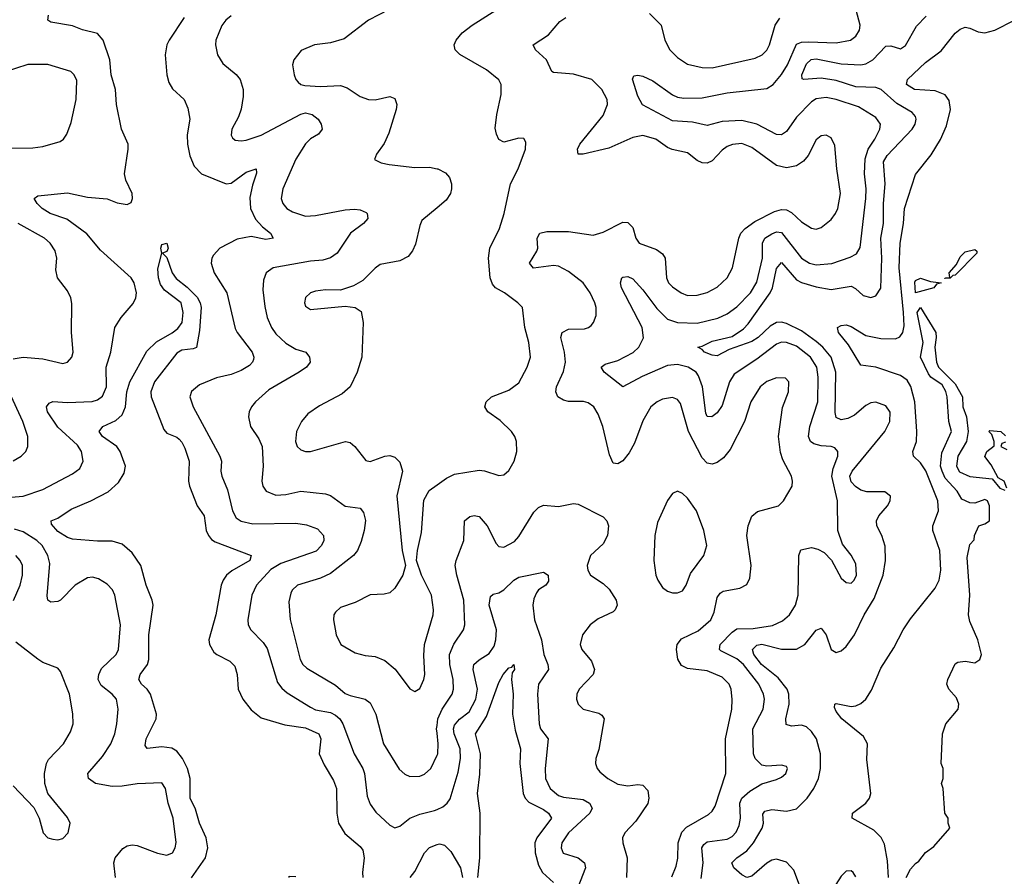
# Model space of a CAD drawing. Header units: inches. Extents: x 2143765 to 2212928, y 878963 to 1017374.
# Tile 28 of 256: x 2148316 to 2152288, y 906035 to 909492. Entities that reach past the tile are written whole.
import ezdxf

# ---------------------------------------------------------------- set-up
doc = ezdxf.new("R2010")
doc.units = ezdxf.units.IN
doc.header["$MEASUREMENT"] = 0
doc.layers.add('C1940', color=7, linetype='Continuous')
doc.layers.add('C1950', color=7, linetype='Continuous')

msp = doc.modelspace()

# ---------------------------------------------------------------- linework, layer by layer
at = {"layer": 'C1940', "color": 5}
for points, elevation in [([(2149807.1, 909532.9), (2149724, 909490), (2149625, 909415), (2149570, 909398.2), (2149506, 909390), (2149451.9, 909368.1), (2149422.4, 909330), (2149417.6, 909310), (2149423.7, 909270), (2149430.5, 909250), (2149439.9, 909239.9), (2149450.3, 909230.3), (2149466.2, 909226.2), (2149530, 909221.8), (2149610, 909226.7), (2149636.9, 909216.9), (2149690, 909182), (2149724, 909170), (2149750, 909168.7), (2149810, 909181.7), (2149830, 909174.4), (2149838, 909150), (2149834.8, 909130), (2149805.9, 909034.1), (2149787.1, 908992.9), (2149756.3, 908950), (2149747.9, 908927.9), (2149774, 908914), (2149807.3, 908907.3), (2149910, 908895.4), (2149970, 908897.1), (2150000, 908890.8)], 380), ([(2148250, 907562.5), (2148330, 907569.5), (2148410, 907596.1), (2148530, 907659.3), (2148558.8, 907681.2), (2148572.2, 907710), (2148566.1, 907750), (2148550, 907775.4), (2148470, 907848.2), (2148428.3, 907910), (2148424.2, 907930), (2148435.2, 907944.8), (2148450, 907951.8), (2148510, 907947.5), (2148608.3, 907951.7), (2148630, 907958.2), (2148650, 907973.1), (2148666.8, 908010), (2148665.5, 908090), (2148683.7, 908150), (2148700.4, 908250), (2148725.3, 908290), (2148773.9, 908346.1), (2148784.6, 908370), (2148787.4, 908390), (2148778.2, 908430), (2148765.8, 908450), (2148642, 908562), (2148587.4, 908627.4), (2148507.1, 908687.1), (2148439.7, 908710), (2148407.2, 908730), (2148386.9, 908750), (2148375.1, 908770), (2148390, 908781.6), (2148510, 908792.9), (2148590, 908776.3), (2148668.7, 908768.7), (2148710, 908752.8), (2148750, 908745.7), (2148766.2, 908753.8), (2148772, 908770), (2148769.8, 908790), (2148744.3, 908844.3), (2148739.6, 908870), (2148754.6, 908970), (2148753.8, 908990), (2148727.2, 909050), (2148707.5, 909150), (2148703.4, 909210), (2148685.5, 909270), (2148680.2, 909330), (2148653.6, 909410), (2148630, 909436.8), (2148570, 909450.5), (2148530, 909466.6), (2148442.6, 909482.6), (2148429.5, 909490), (2148432.8, 909510)], 340), ([(2148979.6, 909500.4), (2148919.3, 909410), (2148909.4, 909390), (2148903.5, 909350), (2148909.4, 909270), (2148918.1, 909238.1), (2148933.1, 909213.1), (2148980.3, 909170), (2148994.6, 909134.6), (2149002.7, 909090), (2148992.7, 909027.3), (2148992.8, 908990), (2149003.1, 908943.1), (2149020.9, 908900.9), (2149050.3, 908870), (2149150, 908829.1), (2149170, 908832.1), (2149230, 908876.1), (2149270.4, 908890), (2149272.4, 908872.4), (2149255.3, 908824.7), (2149245.4, 908774.6), (2149247.9, 908730), (2149267.4, 908687.4), (2149295.9, 908655.9), (2149328.9, 908630), (2149339.3, 908610), (2149310, 908605.6), (2149250, 908617.7), (2149193.2, 908606.8), (2149124.2, 908570), (2149098.1, 908541.9), (2149091.1, 908530), (2149088.3, 908510), (2149101.1, 908470), (2149152.1, 908390), (2149185.9, 908245.9), (2149193.2, 908230), (2149253.8, 908150), (2149261.5, 908130), (2149259.2, 908120.8), (2149255.8, 908110), (2149242.9, 908097.1), (2149210, 908076.4), (2149170, 908059.9), (2149110, 908047.3), (2149041.3, 908018.7), (2149010, 907991.2), (2149003.5, 907970), (2149016.8, 907930), (2149124.1, 907730), (2149130.2, 907710), (2149128.4, 907670), (2149132, 907650), (2149155.1, 907595.1), (2149175.1, 907510), (2149190, 907482.2), (2149210, 907468), (2149257.4, 907457.4), (2149430, 907460.1), (2149474.1, 907454.1), (2149517.7, 907437.7), (2149541.5, 907410), (2149542.8, 907390), (2149533.7, 907370), (2149512.4, 907347.6), (2149370, 907297.9), (2149330, 907273.7), (2149272.4, 907210), (2149252.7, 907170), (2149236.9, 907070), (2149237.7, 907050), (2149248.9, 907030), (2149299.2, 906979.2), (2149315, 906955), (2149356.9, 906816.9), (2149373.9, 906793.9), (2149395.9, 906775.9), (2149490, 906717.9), (2149510, 906707.4), (2149570, 906695.7), (2149590, 906686), (2149608.4, 906670), (2149620.6, 906650), (2149665.1, 906530), (2149700.4, 906470), (2149706.8, 906450), (2149718.8, 906358.8), (2149730, 906325.7), (2149753.5, 906293.5), (2149810, 906241.7), (2149830, 906230.3), (2149850, 906238), (2149889.9, 906270.1), (2149930, 906285.7), (2149990, 906300.9), (2150000, 906305.4)], 340), ([(2149170, 909507), (2149148, 909490), (2149131.7, 909468.3), (2149108, 909410), (2149106, 909390), (2149113.8, 909350), (2149135.6, 909315.6), (2149190, 909270.2), (2149206.2, 909250), (2149218.5, 909210), (2149218.5, 909181.5), (2149209.4, 909130.6), (2149199.6, 909100.4), (2149172.9, 909050), (2149170, 909026), (2149174.7, 909014.7), (2149186.3, 909006.3), (2149210, 909002.8), (2149230, 909005.8), (2149290, 909026.6), (2149450, 909111), (2149470, 909115.7), (2149496.5, 909110), (2149520.2, 909090), (2149532.9, 909070), (2149536.5, 909050), (2149521.7, 909030), (2149490, 909010.6), (2149470, 908990.8), (2149430, 908929.8), (2149377.5, 908810), (2149371.3, 908770), (2149378, 908750), (2149394.6, 908730), (2149416.5, 908716.5), (2149470, 908699.5), (2149510, 908701.4), (2149630, 908725.1), (2149667.7, 908727.7), (2149690, 908724.4), (2149713.5, 908713.5), (2149718, 908710), (2149721.3, 908690), (2149703.1, 908670), (2149651.1, 908630), (2149596.9, 908550), (2149570, 908530.6), (2149538.8, 908521.2), (2149490, 908517.6), (2149339.1, 908490), (2149310.3, 908470), (2149299.7, 908440.3), (2149297.8, 908402.2), (2149305, 908335), (2149315.3, 908290), (2149331.8, 908250), (2149350, 908224.2), (2149390, 908186.8), (2149430, 908162.2), (2149470.4, 908150), (2149486, 908130), (2149487.7, 908110), (2149473.1, 908090), (2149444.1, 908070), (2149321.8, 907998.2), (2149267.9, 907950), (2149251.3, 907930), (2149242.2, 907910), (2149239.2, 907890), (2149248.1, 907850), (2149280.9, 907800.9), (2149294.2, 907770), (2149298.8, 907690), (2149292.9, 907630), (2149297.2, 907610), (2149310.3, 907590), (2149350, 907573.5), (2149390, 907575.5), (2149450, 907588.8), (2149550, 907578.7), (2149570, 907572.5), (2149630, 907529.5), (2149690, 907520.7), (2149703.7, 907503.7), (2149711.1, 907471.1), (2149706.7, 907430), (2149694.3, 907385.7), (2149679, 907350), (2149663.2, 907330), (2149570, 907257), (2149530, 907238.4), (2149437.6, 907210), (2149415.8, 907190), (2149410, 907178.4), (2149402.5, 907142.5), (2149408.2, 907071.8), (2149447.9, 906910), (2149459.3, 906890), (2149474.7, 906874.7), (2149590, 906807), (2149630, 906773.2), (2149650, 906764.3), (2149710, 906750.2), (2149730, 906734.7), (2149752.9, 906690), (2149784.3, 906570), (2149847.6, 906467.6), (2149870, 906447.1), (2149890, 906438.6), (2149930, 906439.7), (2149950, 906446.7), (2149975.2, 906470), (2150000, 906523.8)], 360), ([(2148270, 908974.2), (2148370, 908974.7), (2148410, 908979.7), (2148479.3, 909000.7), (2148493.3, 909010), (2148506.3, 909030), (2148523.5, 909076.5), (2148544.2, 909170), (2148547, 909247), (2148536.9, 909270), (2148523, 909283), (2148430, 909311.8), (2148350, 909311.6), (2148250, 909278.5)], 360), ([(2150000, 908733), (2149938.8, 908681.2), (2149930, 908661.2), (2149913.8, 908586.2), (2149900.9, 908559.1), (2149883.1, 908536.9), (2149850, 908519.2), (2149770, 908503.6), (2149750, 908489.6), (2149701.1, 908438.9), (2149662.6, 908417.4), (2149610, 908400.2), (2149550, 908401.6), (2149510, 908396.8), (2149489.1, 908390), (2149469.6, 908370.4), (2149465.1, 908350), (2149470, 908336.4), (2149490, 908322.3), (2149630, 908335.8), (2149670.3, 908330.3), (2149694.6, 908314.6), (2149702.6, 908270), (2149696.1, 908130), (2149678.5, 908070), (2149650.2, 908009.8), (2149617.3, 907982.7), (2149525.9, 907934.1), (2149478.9, 907901.1), (2149453.4, 907870), (2149433.1, 907830), (2149428.9, 907790), (2149436.4, 907770), (2149450, 907756.4), (2149470, 907749), (2149490, 907749), (2149630.2, 907790.2), (2149650, 907785.3), (2149668.4, 907770), (2149712.6, 907712.6), (2149730, 907709.2), (2149790, 907731.3), (2149810, 907733.8), (2149830, 907727.2), (2149850, 907706.4), (2149860.7, 907670), (2149838, 907570), (2149859.3, 907350), (2149873.4, 907290), (2149862.4, 907250), (2149830, 907198), (2149810, 907178.7), (2149786.5, 907173.5), (2149730, 907171.3), (2149670, 907140.7), (2149610, 907119.8), (2149590, 907101.6), (2149584.2, 907090), (2149582.9, 907070), (2149593.8, 907010), (2149611.8, 906970), (2149670, 906936.5), (2149710, 906926.2), (2149750, 906922.2), (2149790, 906906.4), (2149830.7, 906870.7), (2149890, 906792), (2149910, 906780.3), (2149930, 906792.7), (2149946.6, 906830), (2149950.6, 906850), (2149946.3, 906926.3), (2149949.9, 906970.1), (2149984.4, 907090), (2149985.3, 907110), (2149978, 907170), (2149937.4, 907250), (2149917.6, 907310), (2149921.6, 907350), (2149938, 907422), (2149947, 907553), (2149968.1, 907591.9), (2150000, 907615.1)], 380), ([(2148290, 908123.2), (2148330, 908130.2), (2148410, 908123.2), (2148490, 908105), (2148510, 908110.3), (2148527.1, 908130), (2148532.4, 908150), (2148525.7, 908230), (2148526.7, 908346.7), (2148523, 908370), (2148510, 908398), (2148469.6, 908450), (2148462.7, 908482.7), (2148466.8, 908530), (2148459, 908559), (2148439.8, 908590), (2148416.4, 908610), (2148310, 908669.8)], 360), ([(2149010, 906029.5), (2149065.9, 906110), (2149075.8, 906150), (2149068.7, 906190), (2149041.3, 906250), (2149025.9, 906305.9), (2149003.7, 906350), (2149004.5, 906430), (2148993.9, 906470), (2148973, 906510), (2148950, 906539.6), (2148930, 906552.5), (2148890, 906558), (2148831.3, 906551.3), (2148823.3, 906563.3), (2148826.8, 906590), (2148867.6, 906670), (2148868.2, 906690), (2148844.3, 906770), (2148830.6, 906790), (2148807.5, 906810), (2148797, 906830), (2148803, 906850), (2148831.6, 906890), (2148837.1, 906910), (2148837.8, 907010), (2148854.7, 907130), (2148851.3, 907150), (2148826.5, 907210), (2148804.7, 907290), (2148770, 907340.7), (2148730, 907375.2), (2148690, 907387.6), (2148630, 907387), (2148530, 907396.1), (2148510, 907402.7), (2148470, 907426.5), (2148444.4, 907455.6), (2148443.6, 907470), (2148470, 907480.8), (2148523.5, 907516.5), (2148603, 907550), (2148673.5, 907586.5), (2148715.4, 907624.6), (2148738.5, 907661.5), (2148742.8, 907690), (2148721.6, 907750), (2148707.7, 907770), (2148650.9, 907810), (2148637.6, 907830), (2148651.3, 907850), (2148704.8, 907875.2), (2148730, 907898), (2148742.7, 907930), (2148749.3, 907990), (2148761.1, 908030), (2148830, 908154.6), (2148868.1, 908191.9), (2148931.8, 908228.2), (2148953.8, 908246.2), (2148972.2, 908270), (2148976, 908310), (2148968.5, 908350), (2148901.1, 908401.1), (2148884, 908424), (2148875.9, 908450), (2148874, 908486), (2148889.8, 908550), (2148885.5, 908570), (2148890, 908584.9), (2148910, 908590.7), (2148915.6, 908570), (2148910, 908556), (2148892, 908550), (2148910, 908532), (2148931.3, 908470), (2148947.3, 908447.3), (2148992.3, 908412.3), (2149032.9, 908372.9), (2149044.8, 908350), (2149048.3, 908330), (2149042.2, 908237.8), (2149030, 908169.2), (2149016.7, 908163.3), (2148970, 908158.6), (2148950, 908146.8), (2148860.7, 908030), (2148846.1, 907990), (2148847.3, 907970), (2148898.1, 907838.1), (2148910, 907823.9), (2148950, 907807.3), (2148959.2, 907799.2), (2148970, 907787.8), (2148982.4, 907762.4), (2148999.5, 907710), (2148997.8, 907630), (2149001.2, 907610), (2149032, 907530), (2149061.2, 907490), (2149068.9, 907430), (2149077.6, 907410), (2149090, 907394.7), (2149105.5, 907385.5), (2149250.3, 907330), (2149245.3, 907310), (2149171.7, 907268.3), (2149150.9, 907250), (2149137.5, 907230), (2149129, 907210), (2149107.1, 907090), (2149080.1, 906990), (2149081.6, 906970), (2149100.2, 906940.2), (2149111.4, 906930), (2149163.9, 906903.9), (2149183.7, 906883.7), (2149194, 906850), (2149198.4, 906790), (2149216.9, 906750), (2149250, 906706.9), (2149290, 906675), (2149386.6, 906646.6), (2149470, 906634.3), (2149523.5, 906610), (2149530.7, 906590), (2149524.6, 906530), (2149545, 906485), (2149582, 906422), (2149594.5, 906390), (2149596.2, 906290), (2149603, 906250), (2149628.2, 906208.2), (2149690, 906155.2), (2149700.4, 906140.4), (2149705.9, 906110), (2149698.7, 906050), (2149700.4, 906030)], 320), ([(2148290, 907711.3), (2148323, 907730), (2148341, 907750), (2148348.7, 907770), (2148349, 907810), (2148328.5, 907870), (2148274.2, 907990)], 360), ([(2148703.5, 906030), (2148696.2, 906090), (2148701.6, 906110), (2148732.8, 906147.2), (2148750, 906157.6), (2148770, 906161.9), (2148790, 906160.1), (2148871.8, 906128.2), (2148910, 906120.2), (2148932.6, 906130), (2148944.2, 906150), (2148948, 906172.1), (2148935.8, 906270), (2148915.6, 906330), (2148905.3, 906390), (2148890, 906412.4), (2148790, 906409), (2148730, 906398.5), (2148690, 906397.4), (2148622.9, 906410), (2148593.5, 906430), (2148590.8, 906450), (2148650, 906518.4), (2148684.7, 906570), (2148699.8, 906610), (2148707.9, 906650), (2148714.4, 906710), (2148706.6, 906750), (2148689.8, 906770), (2148644.5, 906804.5), (2148633.4, 906830), (2148635.6, 906850), (2148646.3, 906873.7), (2148705.3, 906930), (2148714.8, 906950), (2148723.4, 907050), (2148700.7, 907170), (2148691.3, 907191.3), (2148670, 907213.7), (2148635, 907235), (2148610, 907241.8), (2148590, 907239.3), (2148540.7, 907210), (2148481.1, 907150), (2148470, 907143.5), (2148442, 907142), (2148429.8, 907149.8), (2148427.4, 907167.4), (2148437.8, 907297.8), (2148429.5, 907330), (2148406.6, 907370), (2148386, 907390), (2148330, 907425.3), (2148295.9, 907435.9)], 340), ([(2148292, 907148), (2148318, 907210), (2148328.1, 907250), (2148327.7, 907290), (2148318.8, 907310), (2148301, 907330)], 360), ([(2148290, 906400.4), (2148372.9, 906312.9), (2148394.4, 906270), (2148410.7, 906210), (2148430, 906190.7), (2148450, 906184.9), (2148470, 906182), (2148490, 906187.7), (2148511.6, 906210), (2148519.6, 906250), (2148510, 906272.3), (2148429.7, 906369.7), (2148418.3, 906410), (2148416.5, 906450), (2148424.8, 906490), (2148433.2, 906506.8), (2148492.9, 906570), (2148522.1, 906617.9), (2148532.4, 906650), (2148531.4, 906691.4), (2148516.8, 906770), (2148481.4, 906861.4), (2148470, 906874.5), (2148410, 906898.3), (2148390, 906911.2), (2148300.6, 906980.6)], 360), ([(2150000, 906613.3), (2149998.2, 906630), (2150000, 906643.4)], 360), ([(2149891.7, 906030), (2149910, 906055.2), (2149949.9, 906130.1), (2149969, 906151), (2150000, 906162.9)], 320), ([(2149403.5, 906030), (2149404, 906036), (2149430, 906034.1)], 280)]:
    msp.add_lwpolyline(points, dxfattribs=dict(at, elevation=elevation))
at = {"layer": 'C1950', "color": 5}
for points, elevation in [([(2150000, 907615.1), (2150037.6, 907642.4), (2150070, 907658.4), (2150170, 907674.2), (2150191.7, 907671.7), (2150250, 907652.9), (2150270, 907654.9), (2150290, 907672.7), (2150310.8, 907710), (2150322.4, 907750), (2150321.2, 907790), (2150314.4, 907810), (2150300.3, 907830), (2150254.3, 907874.3), (2150205.1, 907910), (2150192.8, 907930), (2150198, 907950), (2150219.6, 907970), (2150290, 907996.5), (2150330, 908026.9), (2150364.1, 908090), (2150377.1, 908130), (2150369.9, 908190), (2150354.4, 908250), (2150344.8, 908330), (2150326.6, 908350), (2150272.1, 908390), (2150236.4, 908410), (2150224.2, 908424.2), (2150215, 908450), (2150207, 908530), (2150212.7, 908570), (2150251.8, 908650), (2150270.8, 908710), (2150296.9, 908830), (2150326.9, 908890), (2150356.9, 908970), (2150358.3, 908998.3), (2150350, 909012), (2150330, 909013.3), (2150270, 908998), (2150250, 909009.2), (2150239.6, 909030), (2150234.5, 909054.5), (2150241.5, 909110), (2150259.3, 909190), (2150258.5, 909230), (2150250, 909249.4), (2150199.8, 909290), (2150092.2, 909352.2), (2150072.8, 909370), (2150068.6, 909390), (2150077.3, 909410), (2150101.1, 909438.9), (2150142.3, 909470), (2150237.4, 909530)], 380), ([(2151066.1, 906026.1), (2151074, 906090), (2151068.8, 906150), (2151076.1, 906163.9), (2151090, 906174.2), (2151170, 906185.4), (2151190, 906195.9), (2151207.3, 906212.7), (2151219.5, 906240.5), (2151224, 906270), (2151221.7, 906330), (2151230, 906350.1), (2151261.5, 906378.5), (2151310, 906408.8), (2151370, 906425.5), (2151390, 906435.8), (2151407.3, 906450), (2151414, 906470), (2151410, 906478), (2151390, 906484.2), (2151330, 906479.8), (2151310, 906483.5), (2151282.7, 906510), (2151276.5, 906530), (2151273.7, 906630), (2151316.2, 906710), (2151320.5, 906750), (2151317, 906770), (2151297.8, 906810), (2151235.9, 906890), (2151210, 906912.6), (2151144.8, 906944.8), (2151139.9, 906950), (2151142.6, 906970), (2151190, 907020.1), (2151210, 907034.3), (2151274.9, 907034.9), (2151353.3, 907046.7), (2151394.3, 907065.7), (2151421.8, 907090), (2151445.5, 907130), (2151456.8, 907170), (2151459.3, 907330), (2151467.2, 907352.8), (2151510, 907361.6), (2151535.9, 907355.9), (2151561.5, 907341.5), (2151591.2, 907311.2), (2151630, 907238.4), (2151650, 907220.3), (2151670, 907218.7), (2151682.4, 907230), (2151692.4, 907250), (2151690, 907296), (2151670, 907331.5), (2151635.3, 907375.3), (2151616.8, 907430), (2151615, 907550), (2151592.8, 907650), (2151598.5, 907681.5), (2151617.3, 907730), (2151617.2, 907750), (2151604.5, 907764.5), (2151589.8, 907769.9), (2151550, 907772.5), (2151520.4, 907780.4), (2151506.5, 907790), (2151498.4, 907810), (2151504.1, 907850), (2151535.8, 907950), (2151537, 908050), (2151532.1, 908090), (2151506, 908130), (2151450, 908174.2), (2151410, 908189.9), (2151390, 908190.4), (2151370, 908182.7), (2151290, 908122), (2151198.2, 908061.8), (2151179.2, 908030), (2151150, 907935.3), (2151130, 907905.7), (2151108.8, 907888.8), (2151090, 907891), (2151083.8, 907903.8), (2151070.3, 908010), (2151055, 908055), (2151044.9, 908070), (2151013.3, 908090), (2150970, 908100.9), (2150930, 908096.4), (2150827.3, 908052.7), (2150750, 908011), (2150674.7, 908070), (2150662.4, 908090), (2150678.6, 908101.4), (2150730, 908116.4), (2150790.6, 908149.4), (2150814.6, 908170), (2150832.4, 908207.6), (2150827.7, 908250), (2150744.8, 908410), (2150739.8, 908430), (2150745.1, 908450), (2150750, 908453.4), (2150770, 908455.3), (2150790, 908446.3), (2150830, 908401.6), (2150886.1, 908326.1), (2150930, 908284), (2150970.1, 908270.1), (2151050, 908267.8), (2151132.1, 908287.9), (2151170, 908305.6), (2151210, 908333.3), (2151264.2, 908390), (2151290, 908432.2), (2151312.5, 908530), (2151313.4, 908590), (2151321.8, 908610), (2151350, 908627.6), (2151370, 908635.9), (2151390, 908633.7), (2151470, 908529.5), (2151502.3, 908510), (2151530, 908502.7), (2151592.5, 908507.5), (2151666.1, 908533.9), (2151692.6, 908547.4), (2151706.8, 908573.2), (2151730.3, 908770), (2151731.2, 908810), (2151724.9, 908870), (2151727.7, 908930), (2151738.7, 908970), (2151766.2, 909010), (2151785.8, 909050), (2151788.8, 909070), (2151770, 909096.8), (2151699.8, 909139.8), (2151610, 909169.9), (2151570, 909178.6), (2151530, 909172.7), (2151510, 909160.2), (2151450, 909099), (2151410, 909041), (2151390, 909027.2), (2151370, 909028.7), (2151290.5, 909070.5), (2151230, 909085), (2151150, 909080.9), (2151090, 909064.9), (2151030, 909078.6), (2150950, 909083.2), (2150828.4, 909148.4), (2150810, 909183.7), (2150788.6, 909251.4), (2150794.5, 909265.5), (2150810, 909268.5), (2150830, 909263.6), (2150870, 909245.8), (2150950, 909188.6), (2150970, 909179.5), (2150995.2, 909175.2), (2151070, 909177.1), (2151170, 909196.5), (2151330, 909214), (2151355.8, 909230), (2151390, 909270.9), (2151413.3, 909310), (2151450, 909393.1), (2151470, 909400.7), (2151497.9, 909402.1), (2151610, 909398), (2151667.3, 909410), (2151690, 909426), (2151704, 909450), (2151706.4, 909470), (2151685.5, 909550)], 340), ([(2150947.6, 906032.4), (2150964.4, 906075.6), (2150971.1, 906108.9), (2150973.1, 906170), (2150987.1, 906212.9), (2151006.2, 906233.8), (2151095.5, 906284.5), (2151110, 906298), (2151121.6, 906318.4), (2151164.5, 906450), (2151163.4, 906590), (2151189, 906710), (2151191.2, 906748.8), (2151187.2, 906790), (2151178.5, 906810), (2151150, 906839), (2151090, 906864.7), (2151010, 906873.5), (2150985.7, 906885.7), (2150971.5, 906911.5), (2150966.5, 906950), (2150968.6, 906970), (2150985.9, 906994.1), (2151054, 907026), (2151104.5, 907070), (2151118.6, 907101.4), (2151130, 907160.4), (2151141.9, 907178.1), (2151154.1, 907185.9), (2151222, 907198), (2151250, 907213.4), (2151261.7, 907238.3), (2151267.4, 907290), (2151249.8, 907410), (2151255.8, 907450), (2151270, 907488), (2151292.5, 907507.5), (2151377, 907530), (2151397.6, 907550), (2151432, 907610), (2151434.5, 907630), (2151429.6, 907650), (2151395.2, 907715.2), (2151385.5, 907745.5), (2151377.5, 907810), (2151393.6, 907926.4), (2151418.4, 907990), (2151418.7, 908030), (2151405.3, 908045.3), (2151370, 908046.3), (2151330, 908032), (2151303.8, 908010), (2151265.8, 907950), (2151240.2, 907870), (2151183, 907757), (2151156, 907724), (2151130, 907705), (2151110, 907698), (2151090, 907702.2), (2151070, 907724.2), (2151013.8, 907830), (2150982.7, 907942.7), (2150970, 907959.8), (2150950, 907968), (2150910, 907960.6), (2150887.4, 907950), (2150862.2, 907930), (2150830, 907872.6), (2150797.2, 907782.8), (2150775.7, 907744.3), (2150750, 907712.1), (2150730, 907699.7), (2150710, 907703), (2150695.4, 907735.4), (2150668.9, 907850), (2150650, 907900.5), (2150632.7, 907930), (2150610, 907946), (2150591.1, 907951.1), (2150530, 907951.2), (2150510, 907956), (2150487.1, 907970), (2150478.9, 907990), (2150482.4, 908010), (2150510, 908072), (2150517.9, 908110), (2150514.9, 908150), (2150499.1, 908210), (2150504.2, 908230), (2150530, 908243.2), (2150595, 908245), (2150610.6, 908249.4), (2150621.4, 908258.6), (2150631.2, 908270), (2150641.4, 908298.6), (2150641.8, 908330), (2150637.1, 908350), (2150618, 908390), (2150590, 908429.8), (2150530, 908476.4), (2150490, 908496.8), (2150470, 908500.2), (2150389.2, 908489.2), (2150372.8, 908510), (2150402.3, 908557.7), (2150406.3, 908570), (2150404, 908610), (2150415.1, 908630), (2150443.2, 908636.8), (2150530, 908637.1), (2150630, 908622.5), (2150670, 908634.3), (2150750, 908675.2), (2150770, 908673.8), (2150790, 908653.1), (2150802.6, 908610), (2150815.2, 908590), (2150885, 908565), (2150910, 908547.8), (2150920.9, 908530), (2150925.4, 908450), (2150934.4, 908430), (2150950, 908414.4), (2150984.6, 908390), (2151010, 908379.3), (2151050, 908379.8), (2151090, 908391), (2151130, 908412), (2151170.7, 908450), (2151192, 908490), (2151217.4, 908610), (2151225.7, 908630), (2151242.6, 908650), (2151281.9, 908678.1), (2151361.7, 908718.3), (2151390, 908725.7), (2151410, 908724.4), (2151430, 908713.7), (2151470, 908676.5), (2151510, 908650.2), (2151530, 908647.2), (2151550, 908653.6), (2151590, 908685.8), (2151608.1, 908710), (2151616.3, 908730), (2151627.5, 908790), (2151612.5, 908890), (2151604.8, 908984.8), (2151590, 909015.8), (2151570, 909025.4), (2151550, 909023.1), (2151530, 909007.8), (2151496.5, 908943.5), (2151478.6, 908921.4), (2151450, 908902), (2151410, 908893.6), (2151370, 908903), (2151270, 908976.3), (2151230, 908992.3), (2151191.3, 908988.7), (2151170, 908979.8), (2151150, 908965), (2151110, 908922.3), (2151090, 908913.6), (2151070, 908914.1), (2151050, 908923.2), (2151010, 908955.3), (2150948.1, 908968.1), (2150930, 908975.9), (2150882, 909010), (2150830, 909024.2), (2150790, 909016.9), (2150693.3, 908973.3), (2150589.7, 908949.7), (2150570, 908949.6), (2150566.6, 908970), (2150576.3, 908990), (2150670, 909105.3), (2150687.5, 909150), (2150686.5, 909170), (2150665, 909210), (2150624.2, 909250), (2150550, 909272.4), (2150470, 909278.3), (2150462.9, 909282.9), (2150442.2, 909330), (2150396.9, 909370), (2150387.6, 909390), (2150449.3, 909430.7), (2150495.9, 909484.1), (2150519.8, 909500.2)], 360), ([(2150856.5, 909516.5), (2150903.6, 909470), (2150919.3, 909410), (2150939.7, 909370), (2150970, 909339.1), (2151010, 909313), (2151070, 909298.6), (2151110, 909297.7), (2151283.9, 909336.1), (2151311.9, 909350), (2151330, 909369.1), (2151340.9, 909390), (2151364, 909470), (2151382.3, 909497.7)], 360), ([(2151481.7, 905950), (2151439.8, 906059.8), (2151410, 906092.7), (2151370, 906105), (2151350, 906100.4), (2151330, 906088.4), (2151270, 906035.9), (2151250, 906030.6), (2151230, 906040.8), (2151196.8, 906070), (2151189.1, 906090), (2151208.9, 906110), (2151250, 906138.6), (2151276.9, 906170), (2151312.2, 906230), (2151316.9, 906250), (2151314.1, 906285.9), (2151322, 906298), (2151350, 906304.8), (2151410, 906297.4), (2151450, 906307.5), (2151493, 906350), (2151519.9, 906390), (2151539.2, 906430), (2151547, 906470), (2151546.6, 906530), (2151530.4, 906590), (2151510, 906620.2), (2151490, 906638.4), (2151470, 906645.3), (2151430, 906641.3), (2151408.1, 906648.1), (2151407.4, 906670), (2151421.1, 906730), (2151418.8, 906770), (2151411.8, 906790), (2151376.1, 906836.1), (2151308.8, 906890), (2151277.5, 906930), (2151272.2, 906950), (2151290, 906968.3), (2151310, 906971.8), (2151390, 906951.9), (2151450, 906951.9), (2151483.7, 906970), (2151530, 907029.1), (2151550, 907036.5), (2151570.1, 907010.1), (2151590, 906950.6), (2151610, 906938), (2151630, 906944.9), (2151650, 906962.3), (2151683.9, 907010), (2151723.1, 907090), (2151763.5, 907156.5), (2151799.7, 907250), (2151808.5, 907310), (2151807.3, 907367.3), (2151794.7, 907410), (2151773.6, 907450), (2151772.5, 907470), (2151782.6, 907490), (2151817.7, 907530), (2151827.7, 907550), (2151829.7, 907569.7), (2151807, 907587), (2151733.4, 907586.6), (2151710, 907593.3), (2151687.6, 907607.6), (2151670, 907627.6), (2151665.6, 907650), (2151675, 907670), (2151806.9, 907830), (2151826.5, 907870), (2151828, 907908), (2151810, 907934.3), (2151770, 907948.5), (2151750, 907945.2), (2151730, 907934.9), (2151684, 907896), (2151657.4, 907882.6), (2151630, 907877.9), (2151610, 907887.1), (2151606.3, 907906.3), (2151609.3, 908070), (2151589.7, 908129.7), (2151556.7, 908170), (2151530, 908193.6), (2151470, 908235.9), (2151410, 908265.9), (2151390, 908271.1), (2151370, 908269.6), (2151344.4, 908255.6), (2151295.5, 908210), (2151270, 908192.9), (2151178.6, 908161.4), (2151130, 908136.1), (2151110, 908137.6), (2151079.1, 908150), (2151070, 908161.3), (2151052.7, 908170), (2151070, 908174.2), (2151110, 908194.6), (2151190, 908214), (2151236.1, 908243.9), (2151255.5, 908264.5), (2151344.2, 908390), (2151353.5, 908410), (2151370, 908488.2), (2151390, 908512.2), (2151450, 908442.4), (2151470, 908432), (2151530, 908413.9), (2151590, 908402.6), (2151670, 908416.2), (2151687.5, 908407.5), (2151719.5, 908379.5), (2151750, 908371.4), (2151770, 908377.6), (2151790, 908409), (2151795, 908530), (2151790.2, 908610), (2151801.1, 908670), (2151801, 908750), (2151808, 908830), (2151801.4, 908918.6), (2151815.5, 908944.5), (2151916.9, 909050), (2151928.3, 909070), (2151933.1, 909090), (2151930, 909101.6), (2151916.9, 909116.9), (2151854.3, 909154.3), (2151792, 909210), (2151770, 909218.8), (2151690, 909221.4), (2151610, 909246.4), (2151550, 909255.5), (2151479.3, 909250), (2151473.4, 909253.4), (2151471.4, 909270), (2151490, 909314.5), (2151509.1, 909330.9), (2151530, 909334.2), (2151630, 909313.4), (2151710, 909310.1), (2151730, 909314.2), (2151758, 909330), (2151810, 909385.7), (2151830, 909386.6), (2151870, 909374.2), (2151890, 909387.6), (2151933.7, 909466.3), (2151973.2, 909506.8)], 320), ([(2151821.3, 906030), (2151817, 906097), (2151805.3, 906165.3), (2151792.1, 906192.1), (2151761.5, 906221.5), (2151675.1, 906270), (2151675.6, 906290), (2151730.3, 906329.7), (2151744.6, 906350), (2151750.3, 906369.7), (2151733.6, 906506.4), (2151736, 906570), (2151719.9, 906599.9), (2151633.1, 906670), (2151610, 906700.3), (2151603.4, 906716.6), (2151605.4, 906730), (2151610, 906732.3), (2151670, 906719.8), (2151690, 906723), (2151710, 906732.6), (2151730, 906750.2), (2151753.2, 906786.8), (2151790, 906875), (2151842.2, 906957.8), (2151879.9, 907030), (2151910, 907074), (2152010, 907198.3), (2152025, 907230), (2152032.3, 907270), (2152028.7, 907350), (2152000.2, 907430), (2152000.4, 907450), (2152022.7, 907510), (2152019.8, 907550), (2151971.5, 907671.5), (2151950, 907703.6), (2151922.1, 907730), (2151920.3, 907740.3), (2151919.2, 907750), (2151933.7, 907790), (2151935.9, 907830), (2151928.1, 907950), (2151911.6, 908011.6), (2151896.7, 908036.7), (2151870, 908055.7), (2151770, 908090), (2151710, 908097.7), (2151659.6, 908179.6), (2151619.7, 908230), (2151615.2, 908250), (2151630, 908258), (2151650, 908260.4), (2151670, 908253.4), (2151730, 908217.6), (2151790, 908205.3), (2151850, 908204.2), (2151867.6, 908212.4), (2151878.9, 908230), (2151883.8, 908256.2), (2151882.4, 908310), (2151863.8, 908490), (2151868.9, 908590), (2151882.4, 908670), (2151885.9, 908730), (2151930, 908867.7), (2151993.4, 908946.6), (2152030.9, 909009.1), (2152055.8, 909064.2), (2152071.3, 909130), (2152066.2, 909166.2), (2152049.4, 909189.4), (2152010, 909204.7), (2151925.8, 909210), (2151894.3, 909230), (2151898.3, 909250), (2151970, 909319.1), (2152034, 909366), (2152090, 909437), (2152110, 909453.8), (2152130, 909461.2), (2152150, 909457.5), (2152183, 909443), (2152210, 909439.5), (2152250.8, 909449.2), (2152330, 909490.1)], 280), ([(2150000, 908890.8), (2150003.8, 908890), (2150033.8, 908873.8), (2150050, 908855.8), (2150058.8, 908830), (2150058.9, 908810), (2150053.7, 908790), (2150036.3, 908763.7), (2150000, 908733)], 380), ([(2151892.8, 906030), (2151910, 906064), (2151930, 906086.8), (2151943.2, 906096.8), (2151970, 906131.3), (2152004.7, 906155.3), (2152068.7, 906230), (2152062, 906250), (2152062, 906270), (2152048.7, 906290), (2152042, 906390), (2152035.3, 906410), (2152042, 906430), (2152042, 906470), (2152034, 906490), (2152039, 906610), (2152052.7, 906650), (2152102.7, 906710), (2152105.2, 906730), (2152096, 906756), (2152064, 906790), (2152057.2, 906810), (2152061.2, 906830), (2152090, 906892), (2152101.2, 906898.8), (2152130, 906902.8), (2152170, 906896), (2152189.3, 906910.7), (2152196, 906930), (2152181.6, 906990), (2152150, 907064), (2152144.2, 907090), (2152149.7, 907170), (2152138.6, 907321.4), (2152150, 907374), (2152167.3, 907392.7), (2152168, 907410), (2152186, 907450), (2152210, 907458), (2152228, 907470), (2152229.3, 907530), (2152221.2, 907550), (2152210, 907556.2), (2152170, 907540.9), (2152150, 907542.7), (2152117.2, 907557.2), (2152097.6, 907590), (2152050, 907642), (2152037.6, 907670), (2152031.1, 907690), (2152035.8, 907744.2), (2152075.6, 907830), (2152064.5, 907870), (2152058, 907970), (2152052.2, 907992.2), (2152038, 908018), (2151991.8, 908050), (2151982.5, 908062.5), (2151949.8, 908129.8), (2151961.4, 908190), (2151937.4, 908310), (2151950, 908330.4), (2152011.6, 908230), (2152014, 908210), (2152008.7, 908170), (2152014.3, 908110), (2152023.1, 908090), (2152090, 908022.4), (2152120.2, 907970), (2152121.1, 907930), (2152135.8, 907890), (2152142.4, 907830), (2152135.5, 907790), (2152100.9, 907730), (2152095.6, 907690), (2152107.5, 907667.5), (2152149.1, 907649.1), (2152239.1, 907639.1), (2152270, 907601), (2152290, 907594)], 260), ([(2152298, 907602), (2152288, 907630), (2152263.1, 907643.1), (2152235.5, 907695.5), (2152209.2, 907729.2), (2152218, 907750), (2152247.3, 907772.7), (2152248, 907790), (2152238, 907818), (2152226, 907830), (2152230, 907834), (2152274, 907830), (2152292.7, 907812.7)], 260), ([(2152292.7, 907787.3), (2152278, 907782), (2152274, 907770), (2152298, 907758)], 260), ([(2150000, 906643.4), (2150003.7, 906670), (2150020.1, 906710), (2150060.8, 906770), (2150066.5, 906790), (2150064.8, 906830), (2150051.4, 906890), (2150050.3, 906930), (2150067.5, 906972.5), (2150107.4, 907030), (2150112.5, 907050), (2150107.9, 907150), (2150080.2, 907250), (2150073.7, 907290), (2150077.4, 907310), (2150108.7, 907390), (2150111.3, 907470), (2150133, 907487), (2150150, 907491.3), (2150170, 907486.5), (2150202, 907450), (2150238, 907378), (2150250, 907366), (2150270, 907364), (2150313.1, 907386.9), (2150330, 907406), (2150390, 907505.3), (2150410, 907523.6), (2150430, 907532.4), (2150490, 907527.4), (2150550, 907539.6), (2150570, 907537.3), (2150670, 907486), (2150684.9, 907470), (2150691.3, 907450), (2150687.3, 907410), (2150670, 907376.4), (2150618.5, 907330), (2150605.2, 907290), (2150607.9, 907270), (2150619.5, 907250), (2150670, 907216.2), (2150694.3, 907194.3), (2150722.3, 907150), (2150727.2, 907130), (2150718.9, 907110), (2150710, 907102.4), (2150650, 907074.6), (2150617.7, 907050), (2150587.4, 907010), (2150578, 906970), (2150584.2, 906950), (2150623.4, 906903.4), (2150635.9, 906870), (2150630, 906849.8), (2150573.6, 906790), (2150563.6, 906770), (2150562, 906750), (2150569, 906730), (2150590, 906710.3), (2150653, 906693), (2150665, 906685), (2150674.2, 906670), (2150652.8, 906547.2), (2150640.4, 906510), (2150639.3, 906490), (2150646, 906470), (2150656.3, 906456.3), (2150688.4, 906430), (2150730, 906406.7), (2150770, 906400.6), (2150810, 906405.5), (2150830, 906403.1), (2150850, 906382), (2150854.5, 906350), (2150850.7, 906329.3), (2150801.8, 906258.2), (2150757.3, 906210), (2150747.7, 906190), (2150749, 906170), (2150766.8, 906110), (2150764.9, 906030)], 360), ([(2150000, 906305.4), (2150023.8, 906316.2), (2150041.5, 906330), (2150052.7, 906347.3), (2150085.2, 906454.8), (2150094.3, 906510), (2150093.4, 906550), (2150069.3, 906610), (2150066.5, 906630), (2150070, 906644.6), (2150090, 906669.1), (2150130, 906698.3), (2150157.1, 906750), (2150163.8, 906790), (2150145.4, 906870), (2150149.1, 906890), (2150170, 906909.4), (2150210, 906934.7), (2150230, 906963.6), (2150237.9, 906990), (2150239.4, 907030), (2150210.6, 907129.4), (2150216.1, 907163.9), (2150226.7, 907173.3), (2150250, 907178.6), (2150270, 907190.9), (2150309.2, 907230), (2150330, 907242.5), (2150430, 907262.3), (2150448.4, 907250), (2150450, 907226.6), (2150439.5, 907210), (2150410, 907190.9), (2150400.9, 907179.1), (2150390, 907155.1), (2150385.9, 907130), (2150392.8, 907070), (2150421.2, 906990), (2150430.6, 906930), (2150446.9, 906890), (2150449.4, 906870), (2150409.7, 906810.3), (2150405.4, 906770), (2150411.8, 906650), (2150418, 906630), (2150447.9, 906590), (2150435.6, 906470), (2150437.5, 906430), (2150456.8, 906390), (2150490, 906361.9), (2150510, 906354), (2150590, 906344.7), (2150615.6, 906330), (2150625.4, 906310), (2150616.8, 906290), (2150530.1, 906210), (2150504.1, 906170), (2150500.2, 906150), (2150508.9, 906128.9), (2150569.6, 906109.6), (2150594.5, 906090), (2150599, 906070), (2150567.7, 905990)], 340), ([(2150165.2, 906030), (2150172.2, 906110), (2150173.5, 906290), (2150163, 906370), (2150173, 906447), (2150175.2, 906530), (2150155.5, 906610), (2150199.4, 906680.6), (2150250, 906817.8), (2150266.9, 906850), (2150290, 906876.9), (2150301.5, 906878.5), (2150310.2, 906890.2), (2150312.8, 906870), (2150303.1, 906856.9), (2150300.5, 906830), (2150307, 906770), (2150304.8, 906690), (2150315.7, 906624.3), (2150336.4, 906550), (2150333.8, 906490), (2150347.9, 906370), (2150355.5, 906350), (2150370, 906334.4), (2150430, 906305.3), (2150450.1, 906290), (2150461.2, 906270), (2150403.1, 906190), (2150395.1, 906170), (2150396.2, 906130), (2150410, 906080.2), (2150425, 906050), (2150470.4, 906010.4)], 320), ([(2150000, 906523.8), (2150002.9, 906530), (2150004.8, 906570), (2150000, 906613.3)], 360), ([(2150000, 906162.9), (2150010, 906166.7), (2150030, 906161.2), (2150055.7, 906135.7), (2150094.3, 906070), (2150103.2, 906030)], 320), ([(2151690, 906033.6), (2151678.3, 906050), (2151670, 906057.7), (2151650, 906055.6), (2151630, 906036), (2151596.1, 905983.9)], 320)]:
    msp.add_lwpolyline(points, dxfattribs=dict(at, elevation=elevation))
for points, elevation in [([(2152050, 908446), (2152048.9, 908448.9), (2152068, 908452), (2152066, 908470), (2152095.6, 908504.4), (2152110, 908535.5), (2152130, 908555.3), (2152170, 908564.7), (2152177.3, 908557.3), (2152177.3, 908550), (2152090, 908460.9), (2152080.5, 908459.5), (2152070, 908449.3), (2152051.1, 908448.9)], 260), ([(2151930, 908389.3), (2151927.6, 908432.4), (2151930, 908439.3), (2151950, 908448.5), (2151990, 908435.3), (2152034, 908430), (2152014.8, 908425.2), (2152004.7, 908410)], 260), ([(2150970, 907589.6), (2150950, 907579.5), (2150930, 907552), (2150890, 907462.7), (2150878, 907410), (2150874.6, 907310), (2150882.7, 907250), (2150890.3, 907230), (2150910, 907201.3), (2150930, 907185.3), (2150950, 907178.7), (2150970, 907178.7), (2150990, 907187), (2151005.1, 907210), (2151023, 907257), (2151076.9, 907330), (2151088.4, 907370), (2151076.8, 907430), (2151046.6, 907510), (2151010, 907561.3), (2150990, 907579.7)], 380)]:
    msp.add_lwpolyline(points, close=True, dxfattribs=dict(at, elevation=elevation))

doc.saveas('drawing.dxf')
